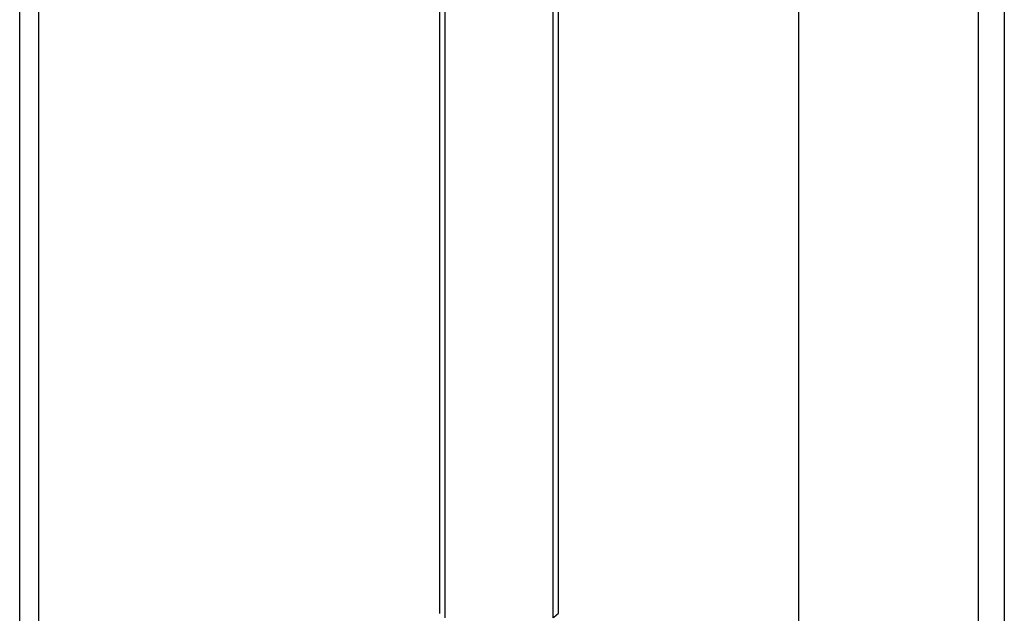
# Model space of a CAD drawing. Header units: millimetres. Extents: x 7187 to 8806, y -3756 to -2918.
# Tile 149 of 250: x 8392.08 to 8400.3, y -3581.26 to -3576.31. Entities that reach past the tile are written whole.
import ezdxf

# ---------------------------------------------------------------- set-up
doc = ezdxf.new("R2010")
doc.units = ezdxf.units.MM
doc.header["$LTSCALE"] = 3

msp = doc.modelspace()

# ---------------------------------------------------------------- linework, layer by layer
at = {"color": 3, "linetype": 'Continuous', "lineweight": 30}
msp.add_line((8398.5796, -3656.2061), (8398.5796, -3429.2061), dxfattribs=at)
at = {"linetype": 'Continuous', "lineweight": 30}
for p, q in [((8400.2951, -3435.0061), (8400.2951, -3650.4061)), ((8392.0811, -3583.2541), (8392.0811, -3543.1581)), ((8392.2376, -3543.1972), (8392.2376, -3583.215)), ((8400.0804, -3583.2069), (8400.0804, -3543.2052)), ((8395.584, -3545.152), (8395.584, -3581.2602)), ((8395.6276, -3545.1161), (8395.6276, -3581.2961)), ((8396.5316, -3581.2961), (8396.5316, -3545.1161)), ((8396.5762, -3581.2593), (8396.5762, -3545.1528))]:
    msp.add_line(p, q, dxfattribs=at)
at = {"linetype": 'Continuous', "lineweight": 30, "flags": 128}
msp.add_lwpolyline([(8396.5316, -3581.2961), (8396.5363, -3581.2922), (8396.5762, -3581.2593)], dxfattribs=at)

doc.saveas('drawing.dxf')
